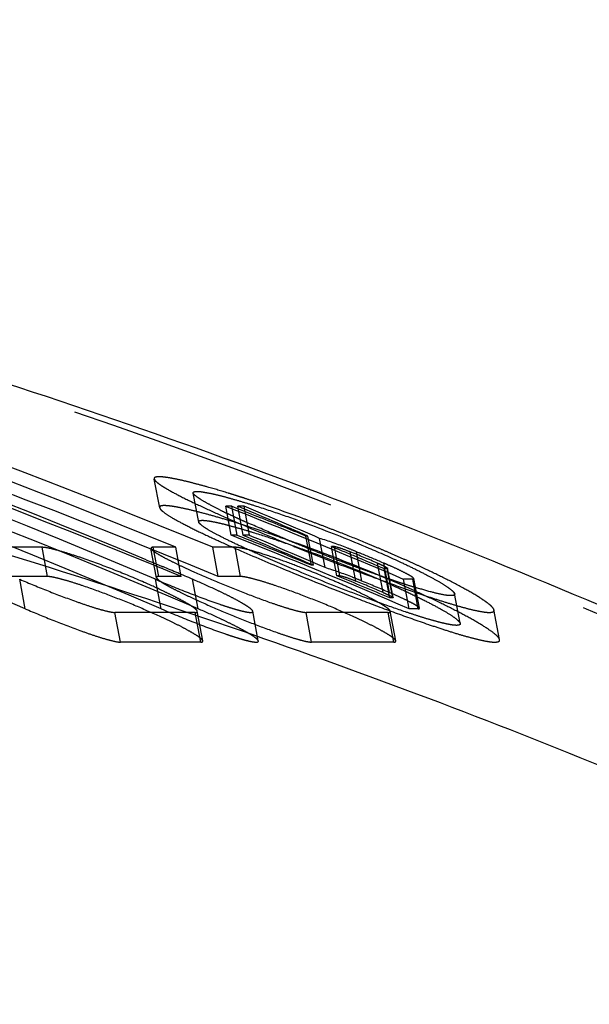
# Model space of a CAD drawing. Header units: millimetres. Extents: x 142 to 367, y 145 to 355.
# Tile 255 of 256: x 286 to 293, y 323 to 335. Entities that reach past the tile are written whole.
import ezdxf

# ---------------------------------------------------------------- set-up
doc = ezdxf.new("R2010")
doc.units = ezdxf.units.MM
doc.header["$LTSCALE"] = 32.592593
doc.linetypes.add('HIDDEN', pattern=[0.2, 0.1, -0.1])
doc.layers.add('KONST.EL_MIT_GEO', color=7, linetype='CONTINUOUS')

msp = doc.modelspace()

# ---------------------------------------------------------------- linework, layer by layer
at = {"layer": 'KONST.EL_MIT_GEO', "color": 8, "linetype": 'HIDDEN'}
for p, q in [((287.549, 329.382), (287.484, 329.726)), ((288.016, 329.211), (287.951, 329.557)), ((288.403, 329.055), (288.338, 329.402)), ((288.411, 329.402), (288.338, 329.402)), ((288.477, 329.055), (288.411, 329.402)), ((288.411, 329.402), (288.488, 329.371)), ((288.547, 329.055), (288.482, 329.402)), ((288.558, 329.402), (288.482, 329.402)), ((288.488, 329.371), (288.51, 329.363)), ((288.51, 329.363), (288.609, 329.323)), ((288.623, 329.055), (288.558, 329.402)), ((288.609, 329.323), (288.648, 329.308)), ((288.648, 329.308), (288.707, 329.284)), ((288.477, 329.055), (288.403, 329.055)), ((288.623, 329.055), (288.547, 329.055)), ((289.363, 328.696), (289.298, 329.045)), ((289.321, 329.045), (289.298, 329.045)), ((289.386, 328.696), (289.321, 329.045)), ((289.526, 328.668), (289.46, 329.018)), ((286.144, 328.911), (285.405, 328.911)), ((286.209, 328.561), (286.144, 328.911)), ((287.511, 328.547), (287.445, 328.898)), ((287.537, 328.561), (287.471, 328.911)), ((287.74, 328.911), (287.471, 328.911)), ((287.806, 328.561), (287.74, 328.911)), ((288.248, 328.561), (288.183, 328.911)), ((288.452, 328.911), (288.183, 328.911)), ((288.517, 328.561), (288.452, 328.911)), ((289.428, 328.858), (289.4, 328.869)), ((289.667, 328.57), (289.602, 328.921)), ((289.638, 328.921), (289.602, 328.921)), ((289.602, 328.921), (289.672, 328.892)), ((289.704, 328.57), (289.638, 328.921)), ((287.387, 328.762), (287.405, 328.755)), ((287.405, 328.755), (287.478, 328.724)), ((289.893, 328.507), (289.827, 328.858)), ((289.967, 328.507), (289.901, 328.858)), ((289.901, 328.858), (289.937, 328.843)), ((289.953, 328.775), (290.023, 328.746)), ((290.311, 328.838), (290.284, 328.85)), ((287.478, 328.724), (287.569, 328.686)), ((287.569, 328.686), (287.586, 328.679)), ((289.386, 328.696), (289.363, 328.696)), ((290.023, 328.746), (290.093, 328.716)), ((290.093, 328.716), (290.163, 328.687)), ((290.221, 328.37), (290.155, 328.721)), ((290.163, 328.687), (290.206, 328.669)), ((290.192, 328.737), (290.229, 328.721)), ((290.206, 328.669), (290.233, 328.657)), ((290.295, 328.37), (290.229, 328.721)), ((290.299, 328.305), (290.233, 328.657)), ((290.27, 328.657), (290.233, 328.657)), ((290.336, 328.305), (290.27, 328.657)), ((290.34, 328.309), (290.274, 328.661)), ((286.209, 328.561), (285.47, 328.561)), ((285.941, 328.175), (285.875, 328.528)), ((287.565, 328.175), (287.499, 328.528)), ((287.806, 328.561), (287.537, 328.561)), ((288.008, 328.175), (287.941, 328.528)), ((288.517, 328.561), (288.248, 328.561)), ((289.704, 328.57), (289.667, 328.57)), ((290.53, 328.175), (290.464, 328.528)), ((290.575, 328.528), (290.464, 328.528)), ((290.641, 328.175), (290.575, 328.528)), ((290.654, 328.183), (290.588, 328.536)), ((290.336, 328.305), (290.299, 328.305)), ((291.142, 328.003), (291.075, 328.357)), ((290.641, 328.175), (290.53, 328.175)), ((291.613, 327.808), (291.546, 328.165)), ((287.079, 327.776), (287.012, 328.132)), ((287.972, 328.132), (287.012, 328.132)), ((288.039, 327.776), (287.972, 328.132)), ((288.065, 327.791), (287.998, 328.146)), ((288.728, 327.791), (288.662, 328.146)), ((289.366, 327.776), (289.299, 328.132)), ((290.28, 328.132), (289.299, 328.132)), ((290.347, 327.776), (290.28, 328.132)), ((290.373, 327.791), (290.306, 328.146)), ((288.039, 327.776), (287.079, 327.776)), ((290.347, 327.776), (289.366, 327.776))]:
    msp.add_line(p, q, dxfattribs=at)
for centre, radius, start, end in [((253.07, 247.747), 87.812, 66.91626, 71.24231), ((254.212, 247.715), 87.846, 67.56265, 71.24125), ((254.654, 247.715), 87.846, 67.56265, 71.24125), ((253.517, 247.76), 87.798, 67.30831, 71.18816), ((251.443, 247.72), 87.54, 66.79093, 71.13582), ((253.067, 247.72), 87.54, 66.79093, 71.13582), ((253.509, 247.72), 87.54, 66.79093, 71.13582), ((254.208, 247.687), 87.575, 67.44026, 71.13475), ((254.651, 247.687), 87.575, 67.44026, 71.13475), ((284.057, 315.54), 14.667, 72.2982, 72.5594), ((283.824, 314.809), 15.435, 72.0868, 72.2987), ((283.498, 313.803), 16.492, 71.6157, 72.0843), ((291.185, 335.257), 6.58, 243.6974, 244.5092), ((255.965, 247.571), 88.001, 66.91883, 68.41564), ((282.5, 310.847), 19.612, 69.8369, 71.5736), ((292.109, 337.189), 8.72, 244.4896, 245.0327), ((293.001, 339.105), 10.834, 245.0326, 245.5637), ((294.015, 341.336), 13.285, 245.5614, 246.0222), ((256.053, 247.609), 87.961, 67.79355, 68.20841), ((282.088, 309.713), 20.818, 69.4111, 69.8463), ((282.036, 309.576), 20.965, 68.9712, 69.4116), ((282.098, 309.734), 20.795, 68.5262, 68.9718), ((255.961, 247.543), 87.731, 66.79353, 68.29704), ((256.054, 247.59), 87.679, 67.67218, 68.29726), ((298.419, 351.562), 24.419, 247.4742, 247.7881), ((282.378, 310.442), 20.034, 67.6064, 68.5321), ((298.853, 352.623), 25.565, 247.7875, 248.0983), ((299.03, 353.062), 26.039, 248.0975, 248.2965), ((256.03, 247.551), 88.023, 67.33225, 67.53027), ((282.834, 311.549), 18.836, 67.1117, 67.606), ((283.241, 312.513), 17.79, 66.6774, 67.111), ((298.956, 352.876), 25.839, 248.3607, 248.7163), ((298.659, 352.112), 25.02, 248.7159, 249.0253), ((298.152, 350.789), 23.603, 249.0244, 249.3457), ((256.1, 247.544), 88.031, 67.2417, 67.47271), ((256.174, 247.544), 88.031, 67.26737, 67.44704), ((283.803, 313.813), 16.374, 66.0299, 66.582), ((284.433, 315.227), 14.826, 65.4573, 66.0311), ((253.419, 247.517), 88.061, 66.91903, 67.16998), ((297.49, 349.032), 21.725, 249.3451, 249.6854), ((296.786, 347.129), 19.696, 249.6849, 250.0452), ((288.199, 323.883), 5.247, 66.917, 67.2427), ((288.284, 324.083), 5.029, 66.5925, 66.9173), ((285.112, 316.714), 13.191, 64.8452, 65.4583), ((286.313, 319.252), 10.383, 63.4724, 64.8922), ((256.022, 247.515), 87.761, 67.00993, 67.45745), ((296.029, 345.045), 17.478, 250.044, 250.4337), ((295.241, 342.827), 15.125, 250.4325, 250.8639), ((294.493, 340.669), 12.841, 250.8626, 251.3383), ((256.096, 247.515), 87.761, 67.11787, 67.34991), ((256.17, 247.515), 87.761, 67.11787, 67.34991), ((293.813, 338.654), 10.714, 251.3368, 251.8669), ((292.983, 336.107), 8.036, 251.8365, 252.8066)]:
    msp.add_arc(centre, radius, start, end, dxfattribs=at)
at = {"layer": 'KONST.EL_MIT_GEO', "color": 7, "linetype": 'Continuous'}
msp.add_arc((264.237, 247.81), 77.445, 68.84408, 89.98217, dxfattribs=at)
at = {"layer": 'KONST.EL_MIT_GEO', "color": 8, "linetype": 'HIDDEN'}
for centre, major_axis, start_param, end_param in [((259.253, 242.575), (-5.866, 92.797), -0.432991, -0.4224), ((259.329, 242.575), (-5.866, 92.797), -0.433797, -0.4224), ((259.253, 242.575), (-5.847, 92.497), -0.435056, -0.424418), ((259.329, 242.575), (-5.847, 92.497), -0.435867, -0.424418)]:
    msp.add_ellipse(centre, major_axis=major_axis, ratio=0.908972, start_param=start_param, end_param=end_param, dxfattribs=at)
for points, knots in [([(258.404, 149.925), (261.332, 149.925), (267.194, 150.223), (275.897, 151.56), (284.432, 153.774), (292.717, 156.844), (300.67, 160.74), (308.215, 165.424), (315.28, 170.85), (321.797, 176.967), (327.703, 183.716), (332.942, 191.03), (337.463, 198.842), (342.477, 209.819), (346.748, 224.408), (348.472, 242.575), (346.748, 260.742), (342.477, 275.331), (337.463, 286.308), (332.942, 294.12), (327.703, 301.434), (321.797, 308.183), (315.28, 314.3), (308.215, 319.726), (300.67, 324.41), (292.717, 328.306), (284.432, 331.376), (275.897, 333.59), (267.194, 334.927), (261.332, 335.225), (258.404, 335.225)], [0, 0, 0, 0, 0.030718, 0.061456, 0.092236, 0.123076, 0.153992, 0.184996, 0.2161, 0.247308, 0.278623, 0.310041, 0.341557, 0.37316, 0.4365, 0.5, 0.5635, 0.62684, 0.658443, 0.689959, 0.721377, 0.752692, 0.7839, 0.815004, 0.846008, 0.876924, 0.907764, 0.938544, 0.969282, 1, 1, 1, 1]), ([(236.227, 334.112), (239.12, 334.112), (244.911, 333.817), (253.51, 332.496), (261.943, 330.309), (270.127, 327.276), (277.985, 323.427), (285.44, 318.8), (292.42, 313.438), (298.859, 307.395), (304.694, 300.727), (309.87, 293.5), (314.336, 285.783), (319.29, 274.938), (323.51, 260.524), (325.213, 242.575), (323.51, 224.626), (319.29, 210.212), (314.336, 199.367), (309.87, 191.65), (304.694, 184.423), (298.859, 177.755), (292.42, 171.712), (285.44, 166.35), (277.985, 161.723), (270.127, 157.874), (261.943, 154.841), (253.51, 152.654), (244.911, 151.333), (239.12, 151.038), (236.227, 151.038)], [0, 0, 0, 0, 0.030718, 0.061456, 0.092236, 0.123076, 0.153991, 0.184996, 0.2161, 0.247308, 0.278623, 0.310041, 0.341557, 0.37316, 0.4365, 0.5, 0.5635, 0.62684, 0.658443, 0.689959, 0.721377, 0.752692, 0.7839, 0.815004, 0.846009, 0.876924, 0.907764, 0.938544, 0.969282, 1, 1, 1, 1]), ([(255.903, 333.725), (258.62, 333.212), (264.012, 331.925), (271.886, 329.232), (279.486, 325.796), (289.173, 320.263), (300.291, 311.633), (309.648, 301.066), (315.909, 291.668), (319.966, 284.183), (323.336, 276.343), (326.879, 265.505), (329.463, 251.4), (329.502, 234.2), (326.488, 217.282), (320.518, 201.223), (311.797, 186.571), (302.456, 175.925), (293.953, 168.598), (287.117, 163.738), (279.877, 159.554), (272.293, 156.081), (264.432, 153.347), (256.36, 151.378), (248.147, 150.19), (242.622, 149.925), (239.862, 149.925)], [0, 0, 0, 0, 0.030746, 0.061544, 0.09241, 0.123356, 0.185457, 0.247955, 0.279383, 0.310899, 0.342496, 0.374159, 0.437563, 0.50104, 0.564448, 0.62765, 0.690539, 0.753047, 0.784185, 0.815226, 0.846176, 0.877046, 0.907848, 0.938596, 0.969307, 1, 1, 1, 1]), ([(223.814, 333.507), (221.104, 332.994), (215.726, 331.708), (207.873, 329.017), (200.293, 325.587), (190.632, 320.062), (179.545, 311.449), (170.215, 300.905), (163.973, 291.528), (159.929, 284.06), (156.569, 276.238), (153.038, 265.426), (150.465, 251.355), (150.43, 234.197), (153.441, 217.322), (159.398, 201.304), (168.101, 186.688), (179.257, 173.974), (192.488, 163.598), (207.344, 155.918), (223.317, 151.199), (239.86, 149.608), (256.402, 151.199), (272.376, 155.916), (287.233, 163.596), (300.464, 173.971), (311.62, 186.685), (320.324, 201.3), (326.282, 217.317), (329.294, 234.193), (329.259, 251.35), (326.687, 265.421), (323.156, 276.234), (319.797, 284.056), (315.753, 291.524), (309.512, 300.902), (300.182, 311.446), (289.095, 320.06), (279.435, 325.585), (271.855, 329.016), (264.002, 331.707), (258.624, 332.993), (255.914, 333.506)], [0, 0, 0, 0, 0.015377, 0.030781, 0.046218, 0.061696, 0.092755, 0.124013, 0.139731, 0.155494, 0.171297, 0.187133, 0.218843, 0.250591, 0.282303, 0.313913, 0.345366, 0.376628, 0.407692, 0.438577, 0.469325, 0.5, 0.530675, 0.561423, 0.592308, 0.623372, 0.654634, 0.686087, 0.717696, 0.749409, 0.781156, 0.812867, 0.828703, 0.844506, 0.860269, 0.875987, 0.907245, 0.938304, 0.953782, 0.969219, 0.984623, 1, 1, 1, 1]), ([(235.98, 333.113), (238.841, 333.113), (244.569, 332.821), (253.074, 331.515), (261.415, 329.351), (269.51, 326.351), (277.282, 322.545), (284.655, 317.968), (291.559, 312.665), (297.928, 306.687), (303.699, 300.092), (308.818, 292.945), (313.236, 285.311), (318.136, 274.584), (322.309, 260.328), (323.995, 242.575), (322.309, 224.822), (318.136, 210.566), (313.236, 199.839), (308.818, 192.205), (303.699, 185.058), (297.928, 178.463), (291.559, 172.485), (284.655, 167.182), (277.282, 162.605), (269.51, 158.799), (261.415, 155.799), (253.074, 153.635), (244.569, 152.329), (238.841, 152.037), (235.98, 152.037)], [0, 0, 0, 0, 0.030718, 0.061456, 0.092236, 0.123076, 0.153991, 0.184996, 0.2161, 0.247308, 0.278623, 0.310041, 0.341557, 0.37316, 0.4365, 0.5, 0.5635, 0.62684, 0.658443, 0.689959, 0.721377, 0.752692, 0.7839, 0.815004, 0.846009, 0.876924, 0.907764, 0.938544, 0.969282, 1, 1, 1, 1]), ([(239.788, 150.438), (242.531, 150.438), (248.022, 150.701), (256.186, 151.881), (264.21, 153.838), (272.025, 156.553), (279.564, 160.005), (289.169, 165.552), (300.183, 174.184), (311.301, 186.85), (319.978, 201.412), (325.92, 217.372), (328.926, 234.188), (328.898, 251.285), (326.34, 265.308), (322.827, 276.085), (319.483, 283.881), (315.457, 291.325), (309.242, 300.674), (299.95, 311.187), (288.907, 319.777), (279.284, 325.289), (271.732, 328.713), (263.909, 331.4), (258.55, 332.687), (255.85, 333.199)], [0, 0, 0, 0, 0.030691, 0.061402, 0.092151, 0.122954, 0.153826, 0.184779, 0.246894, 0.309405, 0.372297, 0.435503, 0.498915, 0.562397, 0.625806, 0.657472, 0.689071, 0.720591, 0.752022, 0.814526, 0.876633, 0.907583, 0.938452, 0.969252, 1, 1, 1, 1]), ([(288.123, 329.632), (288.076, 329.645), (287.986, 329.669), (287.859, 329.702), (287.747, 329.727), (287.654, 329.744), (287.581, 329.754), (287.532, 329.756), (287.505, 329.752), (287.492, 329.748), (287.483, 329.74), (287.483, 329.733), (287.484, 329.73)], [0, 0, 0, 0, 0.22119, 0.419672, 0.592044, 0.735226, 0.846709, 0.92516, 0.952212, 0.971956, 0.986361, 1, 1, 1, 1]), ([(287.484, 329.73), (287.485, 329.722), (287.499, 329.703), (287.531, 329.676), (287.579, 329.643), (287.672, 329.587), (287.823, 329.507), (288.039, 329.403), (288.294, 329.287), (288.578, 329.163), (288.885, 329.033), (289.097, 328.946), (289.205, 328.902)], [0, 0, 0, 0, 0.01311, 0.034774, 0.065289, 0.104251, 0.20503, 0.331731, 0.47906, 0.642243, 0.817201, 1, 1, 1, 1]), ([(287.95, 329.56), (287.947, 329.577), (288.01, 329.583), (288.064, 329.573), (288.155, 329.558), (288.261, 329.533), (288.388, 329.499), (288.53, 329.458), (288.741, 329.393), (289.02, 329.3), (289.479, 329.135), (289.823, 328.999), (290.049, 328.902)], [0, 0, 0, 0, 0.022591, 0.050965, 0.090881, 0.141279, 0.200763, 0.267786, 0.340829, 0.499427, 0.666945, 1, 1, 1, 1]), ([(288.453, 329.533), (288.424, 329.542), (288.315, 329.576), (288.205, 329.609), (288.123, 329.632)], [0, 0, 0, 0, 0.261899, 1, 1, 1, 1]), ([(288.269, 329.359), (288.226, 329.381), (288.148, 329.42), (288.05, 329.475), (287.989, 329.516), (287.959, 329.543), (287.951, 329.555), (287.95, 329.56)], [0, 0, 0, 0, 0.381628, 0.682972, 0.891063, 0.957542, 1, 1, 1, 1]), ([(290.055, 328.624), (289.775, 328.739), (289.355, 328.902), (288.798, 329.097), (288.465, 329.205), (288.216, 329.279), (288.051, 329.324), (287.904, 329.361), (287.78, 329.388), (287.692, 329.403), (287.635, 329.409), (287.603, 329.41), (287.578, 329.409), (287.561, 329.405), (287.549, 329.397), (287.548, 329.389), (287.548, 329.385)], [0, 0, 0, 0, 0.34249, 0.510863, 0.668041, 0.739634, 0.804838, 0.862283, 0.910619, 0.948677, 0.963571, 0.975636, 0.984902, 0.991513, 0.996026, 1, 1, 1, 1]), ([(287.548, 329.385), (287.55, 329.377), (287.562, 329.36), (287.607, 329.321), (287.7, 329.262), (287.849, 329.181), (288.041, 329.086), (288.269, 328.98), (288.624, 328.822), (288.903, 328.704), (289.096, 328.624)], [0, 0, 0, 0, 0.013388, 0.034978, 0.103507, 0.202919, 0.328381, 0.475013, 0.638355, 1, 1, 1, 1]), ([(288.015, 329.214), (288.015, 329.217), (288.016, 329.224), (288.025, 329.23), (288.038, 329.233), (288.067, 329.235), (288.118, 329.23), (288.194, 329.217), (288.29, 329.196), (288.402, 329.167), (288.529, 329.131), (288.721, 329.073), (288.977, 328.989), (289.406, 328.838), (289.729, 328.713), (289.944, 328.624)], [0, 0, 0, 0, 0.004035, 0.008583, 0.015207, 0.024467, 0.051456, 0.089552, 0.137956, 0.195456, 0.26071, 0.332319, 0.489469, 0.657743, 1, 1, 1, 1]), ([(289.207, 328.624), (289.058, 328.685), (288.843, 328.776), (288.57, 328.899), (288.395, 328.981), (288.247, 329.055), (288.132, 329.118), (288.06, 329.164), (288.026, 329.195), (288.016, 329.208), (288.015, 329.214)], [0, 0, 0, 0, 0.361165, 0.524334, 0.670879, 0.79637, 0.895938, 0.964727, 0.986455, 1, 1, 1, 1]), ([(289.064, 329.005), (289.025, 329.022), (288.875, 329.084), (288.726, 329.149), (288.616, 329.197)], [0, 0, 0, 0, 0.260981, 1, 1, 1, 1]), ([(289.901, 328.858), (289.863, 328.874), (289.718, 328.932), (289.571, 328.985), (289.46, 329.018)], [0, 0, 0, 0, 0.26109, 1, 1, 1, 1]), ([(287.365, 328.491), (287.247, 328.542), (287.009, 328.641), (286.713, 328.752), (286.487, 328.827), (286.344, 328.871), (286.233, 328.899), (286.169, 328.911), (286.144, 328.911)], [0, 0, 0, 0, 0.298627, 0.596303, 0.732211, 0.85029, 0.942146, 1, 1, 1, 1]), ([(287.471, 328.911), (287.464, 328.911), (287.453, 328.913), (287.444, 328.902), (287.445, 328.899)], [0, 0, 0, 0, 0.662444, 1, 1, 1, 1]), ([(287.445, 328.899), (287.445, 328.895), (287.452, 328.885), (287.477, 328.863), (287.528, 328.83), (287.608, 328.785), (287.712, 328.732), (287.833, 328.674), (288.018, 328.59), (288.268, 328.482), (288.576, 328.359), (288.829, 328.264), (289.017, 328.201), (289.134, 328.165), (289.226, 328.141), (289.279, 328.132), (289.299, 328.132)], [0, 0, 0, 0, 0.006339, 0.016628, 0.049147, 0.095804, 0.153997, 0.221243, 0.295414, 0.457199, 0.62597, 0.787286, 0.859196, 0.920988, 0.969006, 1, 1, 1, 1]), ([(289.233, 328.671), (289.15, 328.703), (288.991, 328.762), (288.769, 328.836), (288.607, 328.884), (288.506, 328.906), (288.467, 328.911), (288.452, 328.911)], [0, 0, 0, 0, 0.325576, 0.621859, 0.858094, 0.942701, 1, 1, 1, 1]), ([(289.205, 328.902), (289.473, 328.794), (289.872, 328.638), (290.396, 328.445), (290.706, 328.337), (290.936, 328.263), (291.088, 328.217), (291.223, 328.179), (291.336, 328.152), (291.426, 328.136), (291.486, 328.13), (291.521, 328.134), (291.537, 328.139), (291.547, 328.148), (291.547, 328.157), (291.547, 328.16)], [0, 0, 0, 0, 0.34834, 0.51695, 0.673182, 0.744007, 0.808336, 0.864816, 0.912156, 0.949201, 0.975259, 0.984182, 0.99065, 0.995383, 1, 1, 1, 1]), ([(289.638, 328.921), (289.648, 328.921), (289.674, 328.913), (289.737, 328.894), (289.79, 328.873), (289.827, 328.858)], [0, 0, 0, 0, 0.147291, 0.397452, 1, 1, 1, 1]), ([(290.049, 328.902), (290.179, 328.847), (290.367, 328.764), (290.603, 328.651), (290.753, 328.575), (290.879, 328.506), (290.977, 328.446), (291.038, 328.402), (291.067, 328.372), (291.075, 328.359), (291.076, 328.353)], [0, 0, 0, 0, 0.362487, 0.524669, 0.66974, 0.793879, 0.892812, 0.962242, 0.984985, 1, 1, 1, 1]), ([(290.306, 328.145), (290.305, 328.151), (290.295, 328.163), (290.274, 328.182), (290.241, 328.205), (290.179, 328.244), (290.08, 328.298), (289.942, 328.368), (289.783, 328.442), (289.545, 328.547), (289.36, 328.622), (289.233, 328.671)], [0, 0, 0, 0, 0.014233, 0.038172, 0.071718, 0.114049, 0.221158, 0.352113, 0.500567, 0.661173, 1, 1, 1, 1]), ([(289.967, 328.507), (289.929, 328.523), (289.784, 328.581), (289.637, 328.635), (289.526, 328.668)], [0, 0, 0, 0, 0.26106, 1, 1, 1, 1]), ([(290.155, 328.721), (290.17, 328.715), (290.197, 328.703), (290.234, 328.686), (290.258, 328.673), (290.27, 328.664), (290.274, 328.661), (290.274, 328.659)], [0, 0, 0, 0, 0.358197, 0.66707, 0.893202, 0.963593, 1, 1, 1, 1]), ([(290.274, 328.659), (290.275, 328.659), (290.273, 328.657), (290.271, 328.657), (290.27, 328.657)], [0, 0, 0, 0, 0.342597, 1, 1, 1, 1]), ([(290.588, 328.535), (290.587, 328.539), (290.577, 328.548), (290.559, 328.562), (290.529, 328.58), (290.475, 328.609), (290.392, 328.65), (290.321, 328.682), (290.282, 328.698)], [0, 0, 0, 0, 0.037088, 0.106273, 0.205046, 0.329191, 0.636643, 1, 1, 1, 1]), ([(285.875, 328.528), (285.988, 328.48), (286.212, 328.388), (286.488, 328.283), (286.696, 328.211), (286.827, 328.17), (286.93, 328.143), (286.989, 328.132), (287.012, 328.132)], [0, 0, 0, 0, 0.304379, 0.601624, 0.735952, 0.852156, 0.94254, 1, 1, 1, 1]), ([(288.065, 327.79), (288.064, 327.794), (288.057, 327.804), (288.033, 327.828), (287.982, 327.862), (287.901, 327.91), (287.799, 327.965), (287.678, 328.025), (287.493, 328.111), (287.243, 328.22), (286.936, 328.342), (286.681, 328.434), (286.492, 328.496), (286.375, 328.53), (286.283, 328.552), (286.23, 328.561), (286.209, 328.561)], [0, 0, 0, 0, 0.006706, 0.017359, 0.050504, 0.097567, 0.155918, 0.223118, 0.297117, 0.458474, 0.626969, 0.78807, 0.85979, 0.921328, 0.96911, 1, 1, 1, 1]), ([(287.499, 328.528), (287.628, 328.473), (287.883, 328.369), (288.168, 328.263), (288.349, 328.202), (288.426, 328.178), (288.495, 328.158), (288.553, 328.144), (288.599, 328.135), (288.63, 328.131), (288.648, 328.133), (288.658, 328.135), (288.662, 328.142), (288.662, 328.145)], [0, 0, 0, 0, 0.340675, 0.665412, 0.737282, 0.802922, 0.860917, 0.909802, 0.948237, 0.975375, 0.984644, 0.991298, 1, 1, 1, 1]), ([(287.537, 328.561), (287.53, 328.561), (287.518, 328.562), (287.51, 328.552), (287.51, 328.548)], [0, 0, 0, 0, 0.661481, 1, 1, 1, 1]), ([(287.51, 328.548), (287.511, 328.544), (287.518, 328.535), (287.543, 328.512), (287.594, 328.479), (287.674, 328.434), (287.778, 328.381), (287.899, 328.322), (288.084, 328.237), (288.335, 328.129), (288.642, 328.005), (288.895, 327.91), (289.083, 327.846), (289.201, 327.809), (289.292, 327.786), (289.345, 327.776), (289.366, 327.776)], [0, 0, 0, 0, 0.00637, 0.016693, 0.049278, 0.095988, 0.154213, 0.221465, 0.29562, 0.457326, 0.626, 0.787262, 0.859171, 0.920977, 0.969009, 1, 1, 1, 1]), ([(288.662, 328.145), (288.66, 328.155), (288.636, 328.177), (288.591, 328.21), (288.52, 328.252), (288.431, 328.301), (288.325, 328.354), (288.161, 328.432), (288.031, 328.49), (287.941, 328.528)], [0, 0, 0, 0, 0.037479, 0.108464, 0.209451, 0.335334, 0.481242, 0.643062, 1, 1, 1, 1]), ([(290.373, 327.79), (290.372, 327.794), (290.365, 327.804), (290.341, 327.828), (290.29, 327.862), (290.209, 327.91), (290.107, 327.965), (289.986, 328.025), (289.801, 328.111), (289.551, 328.22), (289.244, 328.342), (288.989, 328.434), (288.8, 328.496), (288.683, 328.53), (288.591, 328.552), (288.538, 328.561), (288.517, 328.561)], [0, 0, 0, 0, 0.006706, 0.017359, 0.050504, 0.097567, 0.155918, 0.223118, 0.297117, 0.458474, 0.626969, 0.78807, 0.85979, 0.921328, 0.96911, 1, 1, 1, 1]), ([(289.096, 328.624), (289.378, 328.508), (289.799, 328.339), (290.356, 328.13), (290.689, 328.012), (290.939, 327.929), (291.105, 327.876), (291.253, 327.834), (291.379, 327.802), (291.468, 327.784), (291.526, 327.777), (291.559, 327.776), (291.584, 327.778), (291.602, 327.782), (291.614, 327.792), (291.614, 327.801), (291.613, 327.805)], [0, 0, 0, 0, 0.340718, 0.508362, 0.665339, 0.737115, 0.802676, 0.860587, 0.909382, 0.947761, 0.962735, 0.974825, 0.984086, 0.990727, 0.995464, 1, 1, 1, 1]), ([(291.142, 327.999), (291.143, 327.996), (291.142, 327.989), (291.133, 327.982), (291.119, 327.978), (291.09, 327.976), (291.039, 327.982), (290.962, 327.997), (290.865, 328.021), (290.752, 328.053), (290.624, 328.093), (290.432, 328.156), (290.175, 328.246), (289.747, 328.405), (289.423, 328.534), (289.207, 328.624)], [0, 0, 0, 0, 0.004466, 0.009186, 0.015833, 0.02509, 0.052161, 0.090505, 0.139264, 0.197123, 0.262654, 0.334401, 0.491397, 0.659109, 1, 1, 1, 1]), ([(289.704, 328.57), (289.714, 328.57), (289.74, 328.563), (289.803, 328.544), (289.856, 328.523), (289.893, 328.507)], [0, 0, 0, 0, 0.147345, 0.397578, 1, 1, 1, 1]), ([(289.944, 328.624), (290.094, 328.562), (290.31, 328.469), (290.583, 328.341), (290.759, 328.254), (290.908, 328.174), (291.024, 328.106), (291.096, 328.055), (291.131, 328.021), (291.141, 328.006), (291.142, 327.999)], [0, 0, 0, 0, 0.357623, 0.519504, 0.665395, 0.791073, 0.891753, 0.962438, 0.985299, 1, 1, 1, 1]), ([(291.613, 327.805), (291.612, 327.814), (291.599, 327.834), (291.554, 327.879), (291.459, 327.945), (291.309, 328.036), (291.115, 328.141), (290.886, 328.255), (290.531, 328.422), (290.25, 328.543), (290.055, 328.624)], [0, 0, 0, 0, 0.014894, 0.037959, 0.108954, 0.209815, 0.335522, 0.481301, 0.642966, 1, 1, 1, 1]), ([(290.575, 328.528), (290.577, 328.528), (290.581, 328.528), (290.588, 328.532), (290.588, 328.535)], [0, 0, 0, 0, 0.401842, 1, 1, 1, 1]), ([(291.547, 328.16), (291.545, 328.17), (291.529, 328.193), (291.494, 328.226), (291.44, 328.266), (291.338, 328.334), (291.173, 328.428), (291.03, 328.502), (290.951, 328.542)], [0, 0, 0, 0, 0.042369, 0.110458, 0.204657, 0.323346, 0.625651, 1, 1, 1, 1]), ([(287.998, 328.145), (287.997, 328.154), (287.976, 328.174), (287.937, 328.203), (287.876, 328.241), (287.798, 328.284), (287.705, 328.332), (287.56, 328.403), (287.445, 328.456), (287.365, 328.491)], [0, 0, 0, 0, 0.037721, 0.107722, 0.207268, 0.331855, 0.477143, 0.639141, 1, 1, 1, 1]), ([(291.076, 328.353), (291.077, 328.349), (291.071, 328.335), (291.043, 328.332), (291.006, 328.332), (290.924, 328.344), (290.789, 328.376), (290.674, 328.41), (290.608, 328.431)], [0, 0, 0, 0, 0.029872, 0.076081, 0.153543, 0.26422, 0.579328, 1, 1, 1, 1]), ([(290.221, 328.37), (290.236, 328.363), (290.263, 328.351), (290.3, 328.334), (290.324, 328.321), (290.336, 328.312), (290.34, 328.309), (290.341, 328.307)], [0, 0, 0, 0, 0.357908, 0.666681, 0.892942, 0.96346, 1, 1, 1, 1]), ([(290.654, 328.182), (290.653, 328.187), (290.641, 328.197), (290.619, 328.213), (290.584, 328.234), (290.52, 328.268), (290.422, 328.314), (290.339, 328.351), (290.295, 328.37)], [0, 0, 0, 0, 0.036914, 0.107442, 0.208141, 0.333926, 0.642159, 1, 1, 1, 1]), ([(290.341, 328.307), (290.341, 328.307), (290.339, 328.305), (290.337, 328.305), (290.336, 328.305)], [0, 0, 0, 0, 0.343596, 1, 1, 1, 1]), ([(285.941, 328.175), (286.054, 328.127), (286.278, 328.035), (286.555, 327.929), (286.763, 327.856), (286.894, 327.815), (286.996, 327.788), (287.055, 327.776), (287.079, 327.776)], [0, 0, 0, 0, 0.304287, 0.601489, 0.735841, 0.852095, 0.942529, 1, 1, 1, 1]), ([(287.565, 328.175), (287.695, 328.12), (287.949, 328.015), (288.235, 327.908), (288.416, 327.847), (288.493, 327.823), (288.561, 327.803), (288.62, 327.788), (288.666, 327.779), (288.697, 327.776), (288.715, 327.777), (288.725, 327.779), (288.729, 327.786), (288.729, 327.79)], [0, 0, 0, 0, 0.340535, 0.665221, 0.737107, 0.802775, 0.860804, 0.909721, 0.948182, 0.975333, 0.984603, 0.991261, 1, 1, 1, 1]), ([(288.729, 327.79), (288.727, 327.8), (288.702, 327.822), (288.658, 327.855), (288.587, 327.897), (288.497, 327.946), (288.391, 328), (288.227, 328.079), (288.098, 328.137), (288.008, 328.175)], [0, 0, 0, 0, 0.037622, 0.108742, 0.209825, 0.335746, 0.481628, 0.643365, 1, 1, 1, 1]), ([(290.641, 328.175), (290.643, 328.175), (290.648, 328.175), (290.655, 328.179), (290.654, 328.182)], [0, 0, 0, 0, 0.401304, 1, 1, 1, 1]), ([(287.972, 328.132), (287.979, 328.132), (287.991, 328.13), (287.999, 328.141), (287.998, 328.145)], [0, 0, 0, 0, 0.652376, 1, 1, 1, 1]), ([(290.28, 328.132), (290.287, 328.132), (290.299, 328.13), (290.307, 328.141), (290.306, 328.145)], [0, 0, 0, 0, 0.652376, 1, 1, 1, 1]), ([(288.039, 327.776), (288.046, 327.776), (288.058, 327.775), (288.066, 327.786), (288.065, 327.79)], [0, 0, 0, 0, 0.651341, 1, 1, 1, 1]), ([(290.347, 327.776), (290.354, 327.776), (290.366, 327.775), (290.374, 327.786), (290.373, 327.79)], [0, 0, 0, 0, 0.651341, 1, 1, 1, 1]), ([(235.98, 324.325), (238.563, 324.325), (243.735, 324.062), (251.415, 322.882), (258.946, 320.928), (266.255, 318.22), (273.273, 314.783), (279.931, 310.65), (286.165, 305.862), (291.915, 300.464), (297.126, 294.509), (303.294, 285.899), (309.418, 274.024), (313.929, 258.607), (315.452, 242.575), (313.929, 226.543), (309.418, 211.126), (303.294, 199.251), (297.126, 190.641), (291.915, 184.686), (286.165, 179.288), (279.931, 174.5), (273.273, 170.367), (266.255, 166.93), (258.946, 164.222), (251.415, 162.268), (243.735, 161.088), (238.563, 160.825), (235.98, 160.825)], [0, 0, 0, 0, 0.030722, 0.061465, 0.09225, 0.123094, 0.154014, 0.185024, 0.216132, 0.247345, 0.278664, 0.310086, 0.373141, 0.436491, 0.5, 0.563509, 0.626859, 0.689914, 0.721336, 0.752655, 0.783868, 0.814976, 0.845986, 0.876906, 0.90775, 0.938535, 0.969278, 1, 1, 1, 1])]:
    msp.add_open_spline(points, degree=3, knots=knots, dxfattribs=at)
at = {"layer": 'KONST.EL_MIT_GEO', "color": 7, "linetype": 'Continuous'}
for points, knots in [([(258.404, 335.225), (262.077, 335.225), (269.433, 334.763), (280.292, 332.693), (290.821, 329.28), (300.86, 324.576), (310.261, 318.656), (318.883, 311.61), (326.6, 303.547), (331.063, 297.577), (333.109, 294.469)], [0, 0, 0, 0, 0.124329, 0.248732, 0.373283, 0.498046, 0.623072, 0.748397, 0.874039, 1, 1, 1, 1]), ([(327.838, 300.068), (325.812, 302.593), (321.491, 307.416), (314.271, 313.883), (306.408, 319.494), (298, 324.18), (289.145, 327.885), (279.951, 330.563), (270.53, 332.184), (264.169, 332.546), (260.992, 332.546)], [0, 0, 0, 0, 0.126399, 0.25232, 0.377774, 0.5028, 0.627453, 0.751809, 0.875956, 1, 1, 1, 1])]:
    msp.add_open_spline(points, degree=3, knots=knots, dxfattribs=at)

doc.saveas('drawing.dxf')
